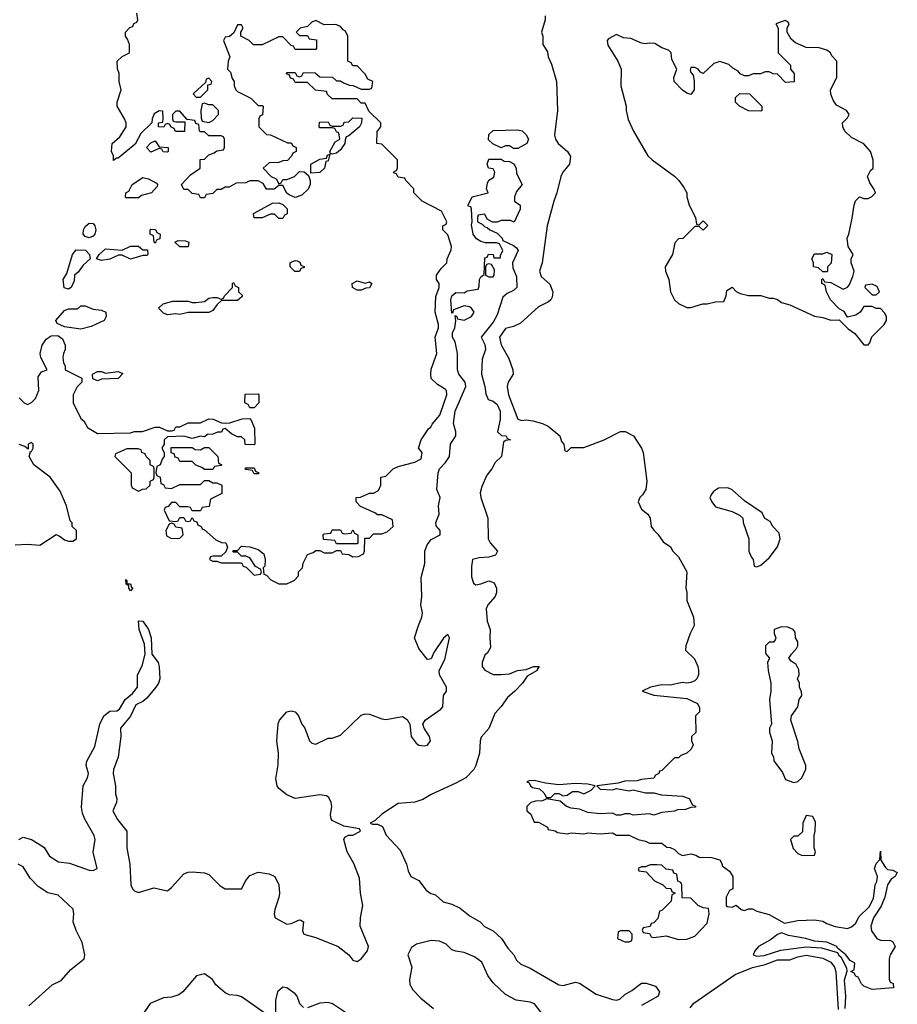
# Model space of a CAD drawing. Header units: inches. Extents: x 2722057 to 2913084, y 892730 to 1030005.
# Tile 215 of 231: x 2871273 to 2875532, y 922830 to 927611. Entities that reach past the tile are written whole.
import ezdxf

# ---------------------------------------------------------------- set-up
doc = ezdxf.new("R2010")
doc.units = ezdxf.units.IN
doc.header["$MEASUREMENT"] = 0
doc.layers.add('C8972', color=7, linetype='Continuous')

msp = doc.modelspace()

# ---------------------------------------------------------------- linework, layer by layer
at = {"layer": 'C8972', "color": 2}
for points, elevation in [([(2871270, 925774), (2871294, 925750), (2871310, 925742), (2871330, 925752), (2871350, 925772), (2871365.2, 925810), (2871362.7, 925877.3), (2871379, 925901), (2871406, 925910), (2871376, 925970), (2871372.7, 925990), (2871381.2, 926030), (2871401.2, 926058.8), (2871424.8, 926075.2), (2871457.3, 926077.3), (2871480.7, 926060.7), (2871494, 926030), (2871494, 926010), (2871484.7, 925990), (2871482, 925970), (2871484.7, 925944.7), (2871494, 925930), (2871494, 925910), (2871574, 925870), (2871574, 925850), (2871551.6, 925828.4), (2871532, 925790), (2871532, 925750), (2871570, 925674), (2871583.6, 925663.6), (2871602, 925630), (2871650, 925602), (2871810, 925604.7), (2871830, 925611.3), (2871868.4, 925611.6), (2871930, 925632), (2871951.6, 925631.6), (2871990, 925614), (2872010, 925614), (2872022, 925618), (2872030, 925634), (2872050, 925634), (2872090, 925654), (2872150, 925654), (2872190, 925672), (2872211.6, 925671.6), (2872252.7, 925652.7), (2872270, 925652), (2872292.7, 925652.7), (2872352.7, 925672.7), (2872390, 925674), (2872394, 925670), (2872412.7, 925627.3), (2872414, 925550), (2872410, 925546), (2872367.3, 925547.3), (2872366, 925570), (2872350, 925586), (2872330, 925586), (2872300.4, 925600.4), (2872270, 925626), (2872258, 925622), (2872251.6, 925608.4), (2872232.7, 925607.3), (2872210, 925598), (2872183.6, 925596.4), (2872170, 925586), (2872150, 925588), (2872110, 925578), (2872070, 925588), (2871990, 925586), (2871974, 925570), (2871974, 925550), (2871962, 925530), (2871974, 925510), (2871974, 925490), (2871963.6, 925476.4), (2871954, 925450), (2871938, 925442), (2871934, 925410), (2871938, 925398), (2871954, 925390), (2871958, 925358), (2871970, 925354), (2871978, 925338), (2872010, 925334), (2872050, 925354), (2872150, 925354), (2872170, 925374), (2872190, 925374), (2872210, 925362), (2872230, 925362), (2872254, 925350), (2872254, 925310), (2872198, 925282), (2872192.7, 925247.3), (2872158, 925242), (2872150, 925226), (2872110, 925226), (2872102, 925242), (2872090, 925246), (2872050, 925246), (2872030, 925266), (2872010, 925266), (2871992.7, 925247.3), (2871978, 925242), (2871974, 925230), (2871998, 925178), (2872030, 925174), (2872042, 925178), (2872050, 925194), (2872070, 925194), (2872078, 925178), (2872090, 925174), (2872102, 925178), (2872110, 925194), (2872118, 925178), (2872132.7, 925172.7), (2872138, 925158), (2872154, 925150), (2872158, 925138), (2872170, 925134), (2872225.4, 925085.4), (2872252.7, 925072.7), (2872274, 925070), (2872282, 925050), (2872272.7, 925027.3), (2872250, 925006), (2872210, 925006), (2872198, 925002), (2872194, 924990), (2872210, 924982), (2872230, 924982), (2872250, 924974), (2872350, 924974), (2872358, 924958), (2872372.7, 924952.7), (2872410, 924914), (2872442, 924918), (2872446, 924930), (2872442, 924942), (2872416.4, 924956.4), (2872390, 924998), (2872370, 925006), (2872350, 925006), (2872330, 925026), (2872310, 925026), (2872306, 925030), (2872310, 925034), (2872330, 925034), (2872350, 925054), (2872390, 925051.3), (2872430, 925038), (2872457.3, 925017.3), (2872464.7, 924990), (2872462, 924958), (2872454, 924950), (2872458, 924918), (2872470, 924914), (2872491.1, 924891.1), (2872530, 924872), (2872570, 924872), (2872590, 924882), (2872606, 924890), (2872626, 924910), (2872626, 924930), (2872646, 924950), (2872648.4, 924971.6), (2872670, 925014), (2872696.4, 925023.6), (2872710, 925034), (2872730, 925034), (2872750, 925022), (2872790, 925022), (2872810, 925034), (2872830, 925034), (2872838, 925018), (2872870, 925014), (2872890, 925002), (2872916.4, 925003.6), (2872942, 925018), (2872946, 925030), (2872947.3, 925092.7), (2872970, 925094), (2872990, 925114), (2873030, 925114), (2873056.4, 925123.6), (2873086, 925150), (2873082, 925182), (2873030, 925206), (2873010, 925206), (2872996.4, 925216.4), (2872927.3, 925247.3), (2872906, 925270), (2872906, 925290), (2872927.3, 925292.7), (2872970, 925312), (2872990, 925312), (2873014.6, 925325.4), (2873026, 925350), (2873026, 925390), (2873050, 925394), (2873086, 925430), (2873110, 925442), (2873190, 925462), (2873222, 925478), (2873226, 925510), (2873208, 925530), (2873222, 925570), (2873256.4, 925623.6), (2873268.4, 925631.6), (2873274, 925646), (2873312.3, 925690), (2873345.2, 925790), (2873344, 925810), (2873337.5, 925817.5), (2873300.2, 925840.2), (2873270, 925868), (2873268.7, 925890), (2873270, 925914), (2873297.2, 925990), (2873288.7, 926070), (2873305.6, 926114.4), (2873306, 926130), (2873288.9, 926191.1), (2873293.2, 926266.8), (2873308.7, 926310), (2873308, 926330), (2873295.3, 926350), (2873295.3, 926370), (2873318, 926402), (2873346, 926430), (2873348, 926450), (2873367.3, 926492.7), (2873368, 926510), (2873350, 926566), (2873326, 926590), (2873326, 926610), (2873342, 926618), (2873346, 926630), (2873320.4, 926680.4), (2873226, 926730), (2873186, 926770), (2873186, 926790), (2873146, 926830), (2873142, 926842), (2873110, 926846), (2873102, 926862), (2873087.3, 926867.3), (2873090, 926874), (2873102, 926878), (2873106, 926890), (2873106, 926930), (2873030, 927006), (2873006, 927010), (2873007.3, 927067.3), (2873026, 927090), (2873026, 927110), (2872967.3, 927167.3), (2872950, 927206), (2872930, 927206), (2872910, 927226), (2872790, 927226), (2872767.3, 927247.3), (2872762, 927262), (2872708.4, 927268.4), (2872670, 927306), (2872610, 927306), (2872602, 927322), (2872587.3, 927327.3), (2872582, 927342), (2872567.3, 927347.3), (2872570, 927354), (2872610, 927354), (2872618, 927338), (2872630, 927334), (2872642, 927338), (2872650, 927354), (2872707.3, 927352.7), (2872730, 927334), (2872791.6, 927331.6), (2872810, 927314), (2872830, 927314), (2872843.6, 927303.6), (2872872.7, 927292.7), (2872891.6, 927291.6), (2872930, 927274), (2872970, 927274), (2872982, 927278), (2872986, 927310), (2872962, 927322), (2872950, 927346), (2872910, 927386), (2872890, 927386), (2872882, 927402), (2872866, 927410), (2872866, 927530), (2872854.6, 927554.6), (2872842, 927562), (2872830, 927578), (2872807.3, 927587.3), (2872750, 927586), (2872710, 927606), (2872690, 927598), (2872670, 927578), (2872634, 927570), (2872614, 927550), (2872630, 927534), (2872670, 927534), (2872678, 927518), (2872712.7, 927512.7), (2872714, 927470), (2872710, 927466), (2872610, 927466), (2872602, 927482), (2872590, 927486), (2872550, 927528), (2872530, 927528), (2872450, 927488.7), (2872408, 927488), (2872386, 927510), (2872346, 927530), (2872346, 927550), (2872358, 927570), (2872350, 927586), (2872330, 927586), (2872312.7, 927547.3), (2872291.6, 927528.4), (2872270, 927526), (2872262, 927510), (2872292, 927430), (2872284.7, 927410), (2872282, 927370), (2872295.3, 927355.3), (2872304.7, 927324.7), (2872314, 927310), (2872314, 927290), (2872322, 927270), (2872330, 927262), (2872394, 927230), (2872430, 927194), (2872450, 927194), (2872454, 927190), (2872451.6, 927148.4), (2872438, 927142), (2872434, 927130), (2872434, 927090), (2872470, 927054), (2872490, 927052), (2872572.7, 927012.7), (2872590, 927012), (2872598, 926998), (2872614, 926990), (2872614, 926970), (2872598, 926962), (2872592.7, 926947.3), (2872572.7, 926927.3), (2872550, 926926), (2872530, 926918), (2872483.6, 926916.4), (2872454, 926890), (2872494, 926850), (2872518, 926838), (2872530, 926814), (2872542, 926818), (2872550, 926834), (2872570, 926834), (2872606, 926850), (2872630, 926874), (2872652.7, 926872.7), (2872674, 926854), (2872682, 926830), (2872682, 926810), (2872672.7, 926787.3), (2872642, 926758), (2872610, 926748), (2872580.2, 926760.2), (2872568.7, 926768.7), (2872550, 926806), (2872530, 926806), (2872507.3, 926787.3), (2872470, 926788), (2872454.6, 926814.6), (2872430, 926828), (2872390, 926828), (2872370, 926818), (2872323.6, 926816.4), (2872290, 926798), (2872270, 926798), (2872250, 926786), (2872230, 926786), (2872210, 926766), (2872178, 926762), (2872170, 926746), (2872150, 926746), (2872142, 926762), (2872110, 926766), (2872090, 926786), (2872070, 926786), (2872058, 926810), (2872102, 926858), (2872148, 926890), (2872148.7, 926931.3), (2872170, 926934), (2872190, 926954), (2872216.4, 926963.6), (2872230, 926974), (2872262, 926978), (2872266, 926990), (2872266, 927030), (2872262, 927042), (2872250, 927046), (2872190, 927046), (2872170, 927066), (2872150, 927066), (2872146, 927070), (2872142, 927102), (2872127.3, 927107.3), (2872122, 927122), (2872086, 927126), (2872050, 927166), (2872030, 927166), (2872014, 927150), (2872014, 927130), (2872018, 927118), (2872030, 927114), (2872074, 927114), (2872072, 927068), (2872028.4, 927068.4), (2872022, 927082), (2872006, 927090), (2872002, 927102), (2871990, 927106), (2871978, 927102), (2871971.6, 927088.4), (2871946, 927090), (2871946, 927110), (2871967.3, 927112.7), (2871968.7, 927130), (2871967.3, 927167.3), (2871950, 927168.7), (2871925.8, 927154.2), (2871916, 927130), (2871914, 927110), (2871861.1, 927058.9), (2871833.7, 927006.3), (2871750, 926938), (2871742, 926938), (2871727.3, 926927.3), (2871728, 926950), (2871719, 926970), (2871722, 927010), (2871758.6, 927041.4), (2871788.7, 927090), (2871788.7, 927110), (2871782, 927130), (2871746, 927190), (2871746, 927210), (2871766, 927270), (2871755.3, 927310), (2871755.3, 927350), (2871747.3, 927372.7), (2871746, 927410), (2871770, 927432), (2871806, 927450), (2871806, 927490), (2871796.4, 927516.4), (2871786, 927530), (2871786, 927550), (2871807.3, 927572.7), (2871822, 927578), (2871827.3, 927592.7), (2871842, 927598), (2871846, 927610), (2871842, 927642)], 6), ([(2873822.8, 927630), (2873822.8, 927610), (2873806, 927550), (2873811.3, 927530), (2873811.3, 927490), (2873834, 927454), (2873837.3, 927430), (2873854.4, 927394.4), (2873878, 927310), (2873882.4, 927170), (2873868.4, 927050), (2873873.4, 927030), (2873886, 927010), (2873931.3, 926970), (2873946.4, 926946.4), (2873940.7, 926910), (2873908.9, 926871.1), (2873898.4, 926850), (2873880.4, 926770), (2873865.3, 926730), (2873833.4, 926610), (2873808.5, 926430), (2873795.5, 926390), (2873803.1, 926363.1), (2873846.4, 926326.4), (2873861, 926290), (2873856.8, 926263.2), (2873851, 926250), (2873839.9, 926240.1), (2873790, 926215.8), (2873703.4, 926136.6), (2873670, 926121.6), (2873630, 926111.6), (2873601.6, 926070), (2873610, 926031.3), (2873646.4, 925966.4), (2873666.8, 925910), (2873667.3, 925890), (2873644, 925850), (2873638, 925830), (2873645.7, 925790), (2873690, 925671), (2873710, 925664.9), (2873730, 925667.7), (2873762.5, 925662.5), (2873810.6, 925650.6), (2873836.8, 925636.8), (2873894, 925590), (2873902, 925562), (2873914, 925550), (2873918, 925518), (2873930, 925514), (2873950, 925534), (2874010, 925534), (2874110, 925571.3), (2874188.9, 925611.1), (2874211.6, 925611.6), (2874252, 925590), (2874290.9, 925530.9), (2874298, 925510), (2874316, 925370), (2874311.3, 925330), (2874296, 925304), (2874282, 925290), (2874274, 925270), (2874290, 925234), (2874322, 925210), (2874332, 925190), (2874338, 925150), (2874350, 925132), (2874370, 925112), (2874395.3, 925075.3), (2874430.7, 925050.7), (2874442, 925030), (2874470, 925002), (2874510.5, 924930.5), (2874506, 924850), (2874510.9, 924829.1), (2874511, 924790), (2874542.8, 924710), (2874546.8, 924670), (2874526.8, 924630), (2874506, 924570), (2874504.7, 924550), (2874547.1, 924507.1), (2874564, 924470), (2874566.8, 924450), (2874566.8, 924430), (2874558.8, 924410), (2874550, 924401.2), (2874530, 924393.2), (2874510, 924389.3), (2874490, 924392.3), (2874430, 924379), (2874390, 924381.2), (2874334, 924370), (2874294, 924350), (2874351.1, 924331.1), (2874510, 924314), (2874562, 924290), (2874572, 924270), (2874572, 924250), (2874552, 924230), (2874554, 924150), (2874534, 924130), (2874534, 924110), (2874542, 924090), (2874531.1, 924068.9), (2874510.9, 924049.1), (2874482, 924038), (2874470, 924026), (2874450, 924026), (2874390, 923966), (2874378, 923962), (2874374, 923950), (2874358, 923942), (2874350, 923928), (2874290, 923922), (2874270, 923915.3), (2874210, 923914), (2874176.9, 923903.1), (2874074, 923890), (2874090, 923874), (2874150, 923872), (2874170, 923878), (2874230, 923866.8), (2874250, 923871.3), (2874310, 923856), (2874350, 923856), (2874387.5, 923847.5), (2874490, 923841), (2874522, 923830), (2874538, 923798), (2874552.7, 923792.7), (2874552.7, 923787.3), (2874530, 923786), (2874503.6, 923776.4), (2874465.4, 923774.6), (2874450, 923768), (2874390, 923762), (2874350, 923748.7), (2874330, 923755.3), (2874250, 923748), (2874234.6, 923754.6), (2874210, 923755.3), (2874190, 923748), (2874170, 923748), (2874150, 923758), (2874090, 923755.3), (2874030, 923762), (2873990, 923778), (2873950, 923782), (2873926, 923790), (2873896.4, 923816.4), (2873830, 923828), (2873810, 923818), (2873776.4, 923816.4), (2873754, 923810), (2873734, 923790), (2873734, 923770), (2873752.7, 923752.7), (2873770, 923714), (2873790, 923714), (2873834, 923690), (2873838, 923678), (2873871.6, 923671.6), (2873883.6, 923663.6), (2873930, 923658), (2873950, 923662), (2874010, 923658), (2874030, 923662), (2874090, 923658), (2874150, 923662), (2874170, 923652), (2874230, 923652), (2874274, 923630), (2874310, 923622), (2874330, 923612), (2874390, 923612), (2874412.7, 923592.7), (2874430, 923592), (2874450, 923582), (2874470, 923562), (2874490, 923552), (2874530, 923561), (2874554.4, 923554.4), (2874570, 923544.7), (2874630, 923542), (2874670, 923531.3), (2874682, 923510), (2874682, 923502), (2874716.9, 923476.9), (2874734, 923450), (2874734, 923390), (2874718, 923382), (2874702, 923350), (2874702, 923310), (2874705.4, 923305.4), (2874730, 923302), (2874750, 923312), (2874774, 923290), (2874790, 923284.7), (2874810, 923294), (2874830, 923294), (2874850, 923282), (2874910, 923266), (2874984.5, 923224.5), (2875050, 923237.1), (2875130, 923240.7), (2875170, 923234), (2875190, 923222), (2875230, 923208), (2875290, 923198.8), (2875310, 923206.8), (2875330, 923224.7), (2875346, 923254), (2875396, 923304), (2875416, 923344), (2875424, 923410), (2875433.2, 923426.8), (2875435.3, 923450), (2875422, 923490), (2875430, 923514), (2875447.3, 923532.7), (2875450, 923574), (2875452, 923530), (2875474, 923494), (2875484.5, 923484.5), (2875510, 923481), (2875532, 923470), (2875522, 923450), (2875503, 923437), (2875484.7, 923410), (2875470.8, 923350), (2875453.7, 923306.3), (2875416, 923250), (2875402.8, 923210), (2875407.1, 923187.1), (2875432, 923150), (2875450, 923141), (2875499.6, 923139.6), (2875510, 923134), (2875522, 923110), (2875498, 923070), (2875492, 923050), (2875492.7, 922952.7), (2875498, 922938), (2875511.3, 922931.3), (2875514, 922910), (2875410, 922902), (2875370, 922918), (2875358, 922930), (2875342, 922962), (2875330, 922966), (2875322, 922982), (2875306, 922990), (2875322, 922998), (2875326, 923030), (2875303.1, 923043.1), (2875282, 923070), (2875242, 923102), (2875238, 923110), (2875190, 923132.3), (2875130, 923136), (2875088, 923150), (2875004, 923164), (2874970, 923177.2), (2874950, 923169.3), (2874916.7, 923143.3), (2874858, 923110), (2874841, 923090), (2874832, 923070), (2874850, 923064), (2874886.2, 923066.2), (2874966.5, 923093.5), (2875090, 923108.9), (2875163.8, 923103.8), (2875242, 923082), (2875246, 923070), (2875259.1, 923059.1), (2875286, 923006), (2875286.8, 922990), (2875273.4, 922946.6), (2875280.3, 922870), (2875278, 922810)], 6), ([(2871268, 923630), (2871290, 923642), (2871330.7, 923630.7), (2871379.8, 923599.8), (2871390.9, 923590.9), (2871418, 923550), (2871461.1, 923521.1), (2871514.9, 923514.9), (2871610, 923480.5), (2871630, 923479.1), (2871649, 923490), (2871629.5, 923569.5), (2871639.5, 923630), (2871634.5, 923650), (2871589.6, 923729.6), (2871578, 923758), (2871572.5, 923787.5), (2871581.2, 923890), (2871601.2, 923930), (2871606, 923950), (2871596, 923990), (2871598, 924010), (2871638, 924082), (2871660.9, 924190), (2871680.9, 924230), (2871710, 924253), (2871744.7, 924255.3), (2871756.5, 924263.5), (2871784, 924310), (2871820.2, 924339.8), (2871844, 924370), (2871844.5, 924430), (2871867.2, 924472.8), (2871881.2, 924530), (2871878, 924578), (2871853.2, 924650), (2871850, 924692), (2871870, 924690.7), (2871898, 924650), (2871910.6, 924609.4), (2871914, 924530), (2871944.9, 924490), (2871950.4, 924470.4), (2871952.7, 924410), (2871946.8, 924390), (2871933.4, 924370), (2871890, 924317.2), (2871870, 924300.9), (2871835.9, 924284.1), (2871810.4, 924229.6), (2871762, 924170), (2871764, 924130), (2871750.7, 924030.7), (2871727.3, 923970), (2871726.8, 923950), (2871737.3, 923890), (2871737.3, 923850), (2871744, 923830), (2871742, 923810), (2871724.9, 923770), (2871747.3, 923727.3), (2871793, 923670), (2871793, 923590), (2871808, 923510), (2871812.7, 923410), (2871820.5, 923390), (2871830, 923380.5), (2871850, 923373), (2871924.5, 923395.5), (2871990, 923381.6), (2872010, 923397.3), (2872070, 923463.8), (2872090, 923472.4), (2872110, 923472.7), (2872170, 923468.2), (2872190, 923460.5), (2872245.7, 923405.7), (2872270, 923390.7), (2872348.9, 923391.1), (2872369.5, 923430.5), (2872390, 923456), (2872430, 923471.3), (2872483.5, 923463.5), (2872511.3, 923450), (2872530.5, 923410.5), (2872533, 923370), (2872530, 923348), (2872510.6, 923290), (2872507.3, 923267.3), (2872512, 923250), (2872570, 923218.8), (2872590, 923222.8), (2872630, 923240.7), (2872638, 923238), (2872650.5, 923230), (2872646, 923186), (2872652, 923170), (2872710, 923154.4), (2872818, 923110), (2872870.8, 923070), (2872890, 923044.7), (2872910, 923038), (2872930, 923051), (2872961.2, 923090), (2872965.2, 923110), (2872924.7, 923210), (2872926, 923250), (2872937.6, 923310), (2872927.1, 923370), (2872922.3, 923442.3), (2872893.8, 923513.8), (2872862.7, 923570), (2872846, 923630), (2872850, 923642), (2872868.7, 923651.3), (2872890, 923652), (2872926, 923670), (2872922, 923682), (2872845.4, 923694.6), (2872790, 923722.7), (2872783.7, 923730), (2872780.9, 923750), (2872787.3, 923790), (2872785.1, 923810), (2872773.8, 923833.8), (2872762.5, 923842.5), (2872730, 923847.3), (2872610, 923829.5), (2872570, 923846.6), (2872530, 923877.2), (2872522, 923890), (2872516, 923924), (2872526.6, 923993.4), (2872529.6, 924050), (2872520.7, 924110), (2872527.7, 924192.3), (2872533.2, 924210), (2872569.4, 924250.6), (2872590, 924254.8), (2872610, 924250.8), (2872626, 924230), (2872642.8, 924190), (2872657.3, 924170), (2872679.1, 924110), (2872690, 924097.3), (2872710, 924093), (2872770, 924122.4), (2872790, 924122.4), (2872830, 924137.1), (2872930, 924234.4), (2872950, 924240.4), (2872970, 924239.5), (2873030, 924215.8), (2873050, 924212.2), (2873130, 924228), (2873152.8, 924212.8), (2873165.5, 924190), (2873172.4, 924130), (2873197.7, 924097.7), (2873210, 924088), (2873235.6, 924084.4), (2873251.5, 924088.5), (2873267, 924110), (2873262, 924130), (2873235.1, 924170), (2873229.4, 924190), (2873241.2, 924210), (2873317, 924263), (2873325.6, 924274.4), (2873329.4, 924330), (2873344, 924350), (2873344, 924370), (2873309.6, 924430), (2873309.3, 924450.7), (2873335.5, 924504.5), (2873358, 924610), (2873350, 924626), (2873330, 924608), (2873282.5, 924537.5), (2873270, 924508), (2873255.3, 924504.7), (2873250, 924505.2), (2873210, 924557.2), (2873189.6, 924610), (2873207.6, 924670), (2873225.1, 924710), (2873227.3, 924730), (2873219.5, 924770), (2873223.7, 924810), (2873222, 924902), (2873238.4, 924970), (2873238.4, 925030), (2873250, 925061), (2873270, 925087.3), (2873313.2, 925110), (2873314, 925130), (2873293.6, 925153.6), (2873293.2, 925170), (2873309.3, 925210), (2873305.2, 925250), (2873314, 925290), (2873298, 925330), (2873303.6, 925410), (2873310, 925430.7), (2873339.7, 925460.3), (2873358, 925490), (2873363.7, 925550), (2873389.2, 925590), (2873389.2, 925610), (2873378, 925650), (2873386, 925710), (2873437.2, 925830), (2873435.3, 925850), (2873404.5, 925890), (2873398, 925910), (2873397.2, 925990), (2873385.8, 926045.8), (2873374, 926070), (2873374, 926090), (2873385.2, 926114.8), (2873388.9, 926148.9), (2873386, 926174), (2873394, 926170), (2873398, 926158), (2873430, 926152), (2873466, 926170), (2873478, 926190), (2873466, 926210), (2873456.4, 926216.4), (2873430, 926222), (2873378, 926202), (2873374, 926186), (2873370, 926186), (2873366, 926250), (2873370, 926270.6), (2873390, 926286.8), (2873430, 926284.7), (2873445.2, 926294.8), (2873498, 926302), (2873503.1, 926316.9), (2873504, 926350), (2873510, 926362), (2873527.3, 926372.7), (2873530, 926454), (2873542, 926458), (2873547.3, 926472.7), (2873571.3, 926471.3), (2873574, 926454), (2873606, 926454), (2873606, 926466), (2873618, 926490), (2873602, 926522), (2873587.3, 926527.3), (2873532.7, 926527.3), (2873510, 926534), (2873490, 926546), (2873473.2, 926570), (2873464.7, 926615.3), (2873468.4, 926628.4), (2873466, 926690), (2873462, 926702), (2873450, 926706), (2873449.3, 926710), (2873468, 926750), (2873546, 926770), (2873538, 926790), (2873543.1, 926816.9), (2873548.9, 926831.1), (2873574, 926846), (2873578, 926870), (2873570, 926886), (2873548, 926890), (2873542, 926910), (2873550, 926934), (2873610, 926934), (2873623.6, 926923.6), (2873650, 926922), (2873671.3, 926911.3), (2873682, 926890), (2873683.6, 926863.6), (2873712, 926810), (2873683.6, 926776.4), (2873674, 926750), (2873674, 926730), (2873702, 926710), (2873702, 926690), (2873672.7, 926627.3), (2873655.3, 926635.3), (2873610, 926635.3), (2873590, 926628), (2873568, 926628), (2873542, 926642), (2873530, 926666), (2873498, 926662), (2873494, 926650), (2873494, 926630), (2873518, 926618), (2873530, 926604.7), (2873542, 926602), (2873554, 926590), (2873590, 926574), (2873614, 926550), (2873618, 926538), (2873670, 926514), (2873683.6, 926503.6), (2873692, 926490), (2873664.7, 926430), (2873665.4, 926405.4), (2873683.6, 926363.6), (2873684.7, 926310), (2873670, 926295.3), (2873638.8, 926281.2), (2873616.9, 926263.1), (2873590, 926178), (2873570, 926142), (2873512, 926070), (2873530, 926034), (2873534, 926010), (2873516.9, 925963.1), (2873514.8, 925890), (2873531, 925830), (2873534.4, 925794.4), (2873546.8, 925766.8), (2873570, 925758), (2873590, 925742), (2873604.7, 925710), (2873604, 925670), (2873592, 925610), (2873611.3, 925591.3), (2873634, 925590), (2873638, 925578), (2873654, 925570), (2873630, 925568), (2873621, 925559), (2873610.6, 925490), (2873579.8, 925460.2), (2873564.9, 925430), (2873540.3, 925399.7), (2873515.2, 925344.8), (2873507.1, 925312.9), (2873510.6, 925290), (2873544.9, 925190), (2873546, 925090), (2873556, 925070), (2873591.3, 925030), (2873582, 925010), (2873550, 925001.2), (2873502, 924998), (2873471.1, 924988.9), (2873464.9, 924955.1), (2873464.9, 924904.9), (2873475.3, 924875.3), (2873487.1, 924867.1), (2873510, 924870.8), (2873550, 924886.8), (2873575.9, 924875.9), (2873586.8, 924850), (2873586.8, 924830), (2873580.7, 924810), (2873544.7, 924770), (2873536, 924750), (2873541, 924690), (2873556.3, 924650), (2873554, 924610), (2873558, 924562), (2873543.6, 924536.4), (2873530, 924526), (2873518, 924490), (2873518, 924470), (2873530, 924452), (2873570, 924431.3), (2873610, 924431), (2873650, 924434.8), (2873689.5, 924450.5), (2873730, 924456), (2873766, 924470), (2873794, 924470), (2873783.6, 924456.4), (2873784.7, 924450), (2873736.3, 924423.7), (2873713, 924390), (2873676.3, 924350), (2873640.3, 924319.7), (2873610, 924276), (2873578.3, 924241.7), (2873550.3, 924169.7), (2873512.8, 924127.2), (2873507.3, 924110), (2873504.7, 924050), (2873487.3, 923990), (2873476.3, 923970), (2873437.3, 923930), (2873390, 923903.6), (2873270, 923849.4), (2873230, 923824.5), (2873190, 923812), (2873110, 923805.2), (2873030, 923754), (2872998, 923722), (2872974, 923710), (2872984.7, 923704.7), (2873010, 923704.7), (2873033.7, 923693.7), (2873050.7, 923650.7), (2873118.5, 923578.5), (2873150.7, 923510), (2873158, 923478), (2873170.8, 923450.8), (2873210.5, 923430.5), (2873244.9, 923384.9), (2873267.7, 923367.7), (2873290, 923361), (2873327.7, 923327.7), (2873370, 923316.3), (2873410, 923297.1), (2873458.7, 923258.7), (2873507.3, 923230), (2873528.4, 923208.4), (2873570, 923186.8), (2873610.4, 923150), (2873642.3, 923102.3), (2873670.6, 923070), (2873683.8, 923043.8), (2873704.9, 923024.9), (2873750, 923004.9), (2873890, 922924.9), (2873910, 922922), (2873970, 922938), (2873990, 922933), (2874070, 922879.3), (2874150, 922853.4), (2874170, 922850.8), (2874185.2, 922854.8), (2874210, 922878), (2874243.7, 922896.3), (2874290, 922932.7), (2874312.4, 922932.4), (2874358, 922918), (2874378, 922890), (2874371.3, 922870), (2874290, 922824)], 2), ([(2871250, 925060.7), (2871310, 925064), (2871370, 925059.1), (2871450, 925111.3), (2871470, 925102), (2871490, 925084.7), (2871510, 925078), (2871530, 925078), (2871548, 925090), (2871548, 925130), (2871528, 925150), (2871527.3, 925167.3), (2871518, 925178), (2871499.3, 925250), (2871470, 925322), (2871421.2, 925390), (2871342, 925450), (2871318, 925490), (2871326, 925514), (2871330, 925514), (2871338, 925530), (2871338, 925550), (2871330, 925558), (2871314, 925550), (2871314, 925526), (2871298, 925538), (2871270, 925548)], 6), ([(2871316.9, 922823.1), (2871430, 922924.9), (2871474, 922946), (2871520.5, 922999.5), (2871586, 923050), (2871589.5, 923070), (2871576.2, 923130), (2871547.6, 923187.6), (2871532.3, 923230), (2871535.1, 923270), (2871531.5, 923291.5), (2871459.3, 923359.3), (2871410, 923372), (2871362, 923402), (2871323.2, 923443.2), (2871290, 923498), (2871266, 923510)], 2), ([(2873815.1, 922775.1), (2873771.8, 922831.8), (2873750, 922840.7), (2873682, 922850), (2873630, 922877), (2873570, 922934), (2873545.1, 922970), (2873515.1, 923035.1), (2873480.5, 923060.5), (2873430, 923082), (2873390, 923087.6), (2873370, 923095.1), (2873342, 923122), (2873310, 923136), (2873270, 923139.3), (2873198.8, 923121.2), (2873174.9, 923105.1), (2873157.3, 923070), (2873175.3, 923010), (2873163.8, 922950), (2873166.2, 922926.2), (2873180.4, 922900.4), (2873219.9, 922859.9), (2873280.7, 922810)], 2), ([(2874526.6, 922813.4), (2874544.9, 922835.1), (2874745.6, 922974.4), (2874828.8, 923008.8), (2874890, 923022.6), (2874950, 923046), (2875010, 923045.3), (2875050, 923061.2), (2875090, 923068.1), (2875170, 923053.8), (2875210, 923034.7), (2875228, 923010), (2875234.5, 922990), (2875244.8, 922804.8)], 2), ([(2872490, 922768), (2872350, 922866), (2872330, 922873.2), (2872290, 922876), (2872270, 922886), (2872225.1, 922925.1), (2872209, 922950), (2872170, 922977.2), (2872131.6, 922968.4), (2872064.7, 922890), (2872044.5, 922875.5), (2872010, 922864), (2871970, 922861.2), (2871905.8, 922834.2), (2871865.2, 922774.8)], 2), ([(2872650, 922814), (2872632.3, 922832.3), (2872619.3, 922870), (2872610, 922881.2), (2872570, 922909.3), (2872550, 922912.7), (2872524, 922890), (2872514, 922850), (2872514.8, 922790)], 2), ([(2872888.1, 922768.1), (2872791.5, 922831.5), (2872770, 922839.5), (2872730, 922835.1), (2872670, 922812.7)], 2)]:
    msp.add_lwpolyline(points, dxfattribs=dict(at, elevation=elevation))
for points, elevation in [([(2874987.3, 927607.3), (2874942, 927590), (2874954, 927570), (2874954, 927450), (2875014, 927390), (2875014, 927370), (2875032, 927350), (2875031.1, 927308.9), (2874990, 927306), (2874950, 927346), (2874930, 927348), (2874910, 927358), (2874890, 927358), (2874868.4, 927348.4), (2874832.7, 927347.3), (2874810, 927338), (2874790, 927338), (2874770, 927348), (2874760.4, 927360.4), (2874734.6, 927374.6), (2874713.6, 927393.6), (2874670, 927408), (2874642, 927398), (2874590, 927348.7), (2874576.4, 927356.4), (2874566, 927370), (2874550, 927378), (2874530, 927378), (2874526.4, 927366.4), (2874530, 927354), (2874542, 927342), (2874546.8, 927310), (2874546, 927270), (2874530, 927248), (2874510, 927254), (2874490, 927269), (2874448.7, 927310), (2874448, 927330), (2874462, 927370), (2874438, 927418), (2874434, 927450), (2874422, 927462), (2874390, 927474), (2874355.5, 927495.5), (2874330, 927497.2), (2874310, 927492.7), (2874290, 927496), (2874238.6, 927518.6), (2874203.1, 927523.1), (2874170, 927538), (2874130, 927518), (2874124.7, 927510), (2874127.5, 927487.5), (2874176, 927410), (2874191.1, 927371.1), (2874191, 927290), (2874216, 927190), (2874216, 927170), (2874226.4, 927126.4), (2874251, 927070), (2874322, 926950), (2874342, 926930), (2874450, 926851.3), (2874471.3, 926830), (2874495.3, 926795.3), (2874511.3, 926770), (2874511.3, 926750), (2874522, 926710), (2874552, 926650), (2874558, 926618), (2874570, 926614), (2874590, 926634), (2874610, 926614), (2874611, 926610), (2874590, 926588.7), (2874570, 926606), (2874550, 926606), (2874491.1, 926548.9), (2874470, 926546), (2874452.7, 926527.3), (2874441, 926470), (2874406, 926410), (2874406.8, 926390), (2874422.8, 926350), (2874431, 926290), (2874450.9, 926250.9), (2874470, 926232), (2874510, 926214), (2874530, 926214), (2874588.9, 926231.1), (2874610, 926231), (2874650, 926241), (2874690, 926242), (2874702, 926270), (2874704.7, 926295.3), (2874730, 926312), (2874750, 926291.3), (2874770, 926281), (2874810, 926271.3), (2874870, 926271.3), (2874910, 926258), (2874930, 926258), (2874950, 926251.3), (2874970, 926238), (2875010, 926226), (2875130, 926170.8), (2875170, 926164.7), (2875210, 926152), (2875250, 926154), (2875294, 926110), (2875326.4, 926086.4), (2875370, 926032), (2875390, 926032), (2875399, 926041), (2875409.2, 926070.8), (2875469, 926130), (2875479, 926150), (2875479, 926170), (2875470, 926188), (2875450, 926208), (2875428.9, 926208.9), (2875410, 926218), (2875370, 926218), (2875351.3, 926190), (2875330, 926175.3), (2875290, 926166), (2875274.6, 926194.6), (2875250, 926206), (2875208, 926250), (2875188, 926290), (2875182, 926322), (2875166, 926330), (2875166, 926350), (2875170, 926354), (2875178, 926338), (2875210, 926334), (2875270, 926302), (2875290, 926312), (2875298, 926322), (2875316.4, 926363.6), (2875322, 926390), (2875308.7, 926430), (2875308.7, 926450), (2875318, 926470), (2875293.2, 926510), (2875288.7, 926550), (2875297.2, 926570), (2875313.6, 926646.4), (2875322, 926710), (2875329.1, 926730.9), (2875349.1, 926750.9), (2875370, 926742), (2875390, 926742), (2875406, 926750), (2875426, 926770), (2875418, 926790), (2875398, 926818), (2875388, 926850), (2875402, 926878), (2875415.3, 926890), (2875415.3, 926930), (2875402, 926970), (2875370, 927008), (2875310, 927038), (2875278, 927070), (2875268, 927090), (2875266, 927110), (2875290, 927134), (2875298, 927150), (2875286, 927170), (2875236.4, 927196.4), (2875220.4, 927220.4), (2875208.9, 927248.9), (2875208, 927270), (2875238, 927330), (2875238, 927410), (2875214.6, 927434.6), (2875208, 927450), (2875190, 927462), (2875153.6, 927473.6), (2875090, 927475.3), (2875038, 927498), (2875016.4, 927516.4), (2874998, 927550), (2874998, 927570), (2875008, 927590), (2875000.4, 927600.4)], 10), ([(2872190, 927326), (2872178, 927322), (2872174, 927306), (2872114, 927250), (2872130, 927234), (2872150, 927234), (2872186, 927270), (2872186, 927294), (2872202, 927298), (2872206, 927310)], 6), ([(2874870, 927166), (2874810, 927168), (2874766, 927190), (2874746, 927210), (2874747.3, 927232.7), (2874768.4, 927251.6), (2874814, 927250), (2874874, 927190), (2874874, 927170)], 10), ([(2872170, 927206), (2872158, 927202), (2872152, 927170), (2872152.7, 927132.7), (2872158, 927118), (2872190, 927112), (2872210, 927122), (2872238, 927150), (2872238, 927170), (2872210, 927198), (2872190, 927198)], 6), ([(2872790, 926958), (2872780.4, 926960.4), (2872778, 926970), (2872803.1, 927016.9), (2872826, 927030), (2872822, 927062), (2872810, 927066), (2872802, 927082), (2872790, 927086), (2872730, 927086), (2872726, 927090), (2872727.3, 927112.7), (2872770, 927114), (2872778, 927098), (2872790, 927094), (2872830, 927094), (2872842, 927098), (2872847.3, 927112.7), (2872870, 927114), (2872890, 927134), (2872932.7, 927132.7), (2872932, 927110), (2872922, 927090), (2872870, 927046), (2872858, 927042), (2872852, 927028), (2872851.3, 927010), (2872830, 926978), (2872810, 926962)], 6), ([(2873670, 926986), (2873650, 926998), (2873630, 926998), (2873610, 926988), (2873568.4, 927008.4), (2873548, 927028), (2873550, 927054), (2873570, 927072), (2873690, 927076), (2873711, 927071), (2873730.9, 927050.9), (2873742, 927030), (2873734, 927010), (2873690, 926986)], 2), ([(2871990, 926968), (2871968.4, 926968.4), (2871962, 926982), (2871950, 926986), (2871910, 926968), (2871888.7, 926990), (2871910, 927012), (2871930, 927022), (2871950, 926994), (2871994, 926990), (2871994, 926970)], 6), ([(2872686, 926866), (2872686, 926910), (2872730, 926934), (2872762, 926938), (2872767.3, 926952.7), (2872778, 926958), (2872770, 926926), (2872758, 926922), (2872752, 926890), (2872730, 926868)], 6), ([(2871790, 926746), (2871786, 926750), (2871788, 926770), (2871802, 926778), (2871818, 926810), (2871870, 926844.7), (2871898, 926838), (2871936.9, 926816.9), (2871942, 926810), (2871939.6, 926800.4), (2871912, 926770), (2871863.6, 926756.4), (2871850, 926746)], 6), ([(2872530, 926646), (2872510, 926666), (2872490, 926666), (2872450, 926648), (2872410, 926648), (2872408, 926670), (2872500.4, 926719.6), (2872530, 926722), (2872550, 926714), (2872571.6, 926691.6), (2872571.6, 926668.4), (2872558, 926662), (2872550, 926646)], 6), ([(2871610, 926551.6), (2871590, 926558), (2871581.6, 926570), (2871582.4, 926590), (2871590, 926606.8), (2871610, 926623), (2871630, 926620.7), (2871637.1, 926610), (2871642, 926590), (2871637.6, 926570), (2871630, 926559.5)], 6), ([(2871930, 926526), (2871926, 926530), (2871922, 926562), (2871906, 926570), (2871906, 926590), (2871910, 926594), (2871931.6, 926591.6), (2871938, 926578), (2871954, 926570), (2871952.7, 926547.3), (2871938, 926542)], 6), ([(2871810, 926448), (2871770, 926468), (2871752.7, 926467.3), (2871710, 926448), (2871670, 926442), (2871646, 926450), (2871658, 926470), (2871690, 926498), (2871770, 926492), (2871810, 926511.3), (2871850, 926511.3), (2871870, 926494), (2871892.7, 926492.7), (2871894, 926470), (2871890, 926466), (2871870, 926466)], 6), ([(2872050, 926508), (2872026, 926530), (2872042, 926538), (2872076.9, 926536.9), (2872094, 926530), (2872090, 926508)], 6), ([(2871510, 926302), (2871489.2, 926309.2), (2871484, 926350), (2871502, 926378), (2871528.7, 926470), (2871546.8, 926493.2), (2871592, 926492), (2871612, 926470), (2871614, 926450), (2871581.1, 926418.9), (2871555.9, 926384.1), (2871538, 926370), (2871537.3, 926342.7), (2871522, 926310)], 6), ([(2875170, 926386), (2875150, 926406), (2875126, 926410), (2875126, 926430), (2875118, 926450), (2875130, 926474), (2875170, 926474), (2875190, 926482), (2875214, 926470), (2875211.6, 926428.4), (2875194, 926410), (2875194, 926390), (2875190, 926386)], 10), ([(2872630, 926388), (2872608.7, 926388.7), (2872586, 926410), (2872586, 926430), (2872590, 926434), (2872610, 926442), (2872619.6, 926439.6), (2872632.7, 926432.7), (2872638, 926418), (2872652.7, 926412.7), (2872652.7, 926407.3), (2872638, 926402)], 6), ([(2873550, 926426), (2873538, 926422), (2873534, 926410), (2873534, 926370), (2873550, 926362), (2873570, 926362), (2873575.3, 926370), (2873576.4, 926396.4), (2873562, 926422)], 2), ([(2872050, 926179), (2872030, 926182), (2871990, 926178), (2871970, 926186), (2871946, 926210), (2871968.4, 926231.6), (2872016.4, 926243.6), (2872090, 926244.7), (2872110, 926238), (2872130, 926238), (2872170, 926242), (2872190, 926258), (2872210, 926262), (2872230, 926262), (2872250, 926254), (2872262, 926258), (2872266, 926270), (2872306, 926310), (2872306, 926330), (2872310, 926334), (2872318, 926318), (2872334, 926310), (2872334, 926290), (2872352.7, 926272.7), (2872352.7, 926267.3), (2872330, 926248), (2872252.7, 926247.3), (2872231.6, 926228.4), (2872210, 926198), (2872190, 926188.7), (2872090, 926188.7)], 6), ([(2872950, 926332), (2872970, 926338), (2872982, 926330), (2872970, 926308), (2872952.7, 926307.3), (2872930, 926298), (2872910, 926298), (2872888, 926310), (2872886, 926330), (2872910, 926342)], 6), ([(2875410, 926326), (2875378, 926322), (2875374, 926310), (2875410, 926274), (2875430, 926274), (2875446, 926290), (2875434.6, 926314.6)], 10), ([(2871570, 926108), (2871490, 926119), (2871455.3, 926135.3), (2871448, 926150), (2871490, 926198), (2871510, 926206), (2871553.2, 926206.8), (2871570, 926222), (2871590, 926222), (2871630, 926204.7), (2871670, 926201), (2871691.3, 926190), (2871692, 926170), (2871682, 926150), (2871619.6, 926120.4)], 6), ([(2871650, 925858), (2871627.3, 925867.3), (2871626, 925890), (2871650, 925902), (2871670, 925902), (2871690, 925894), (2871750, 925902), (2871772.7, 925892.7), (2871750, 925868), (2871670, 925866)], 6), ([(2872390, 925726), (2872382, 925742), (2872366, 925750), (2872367.3, 925792.7), (2872430, 925794), (2872434, 925790), (2872434, 925750), (2872410, 925726)], 6), ([(2871847.3, 925527.3), (2871792.7, 925527.3), (2871738, 925502), (2871734, 925490), (2871814, 925410), (2871814, 925350), (2871818, 925338), (2871850, 925322), (2871868.4, 925331.6), (2871887.3, 925332.7), (2871906, 925350), (2871906, 925370), (2871922, 925378), (2871926, 925390), (2871926, 925430), (2871922, 925442), (2871906, 925450), (2871906, 925470), (2871886, 925490), (2871882, 925502), (2871866, 925510), (2871862, 925522)], 6), ([(2872170, 925426), (2872156.4, 925436.4), (2872127.3, 925447.3), (2872110, 925466), (2872050, 925466), (2872042, 925482), (2872027.3, 925487.3), (2872022, 925502), (2872007.3, 925507.3), (2872007.3, 925532.7), (2872110, 925534), (2872123.6, 925523.6), (2872150, 925522), (2872170, 925534), (2872190, 925534), (2872234, 925490), (2872238, 925458), (2872254, 925450), (2872250, 925446), (2872218, 925442), (2872210, 925426)], 6), ([(2872410, 925406), (2872402, 925422), (2872370, 925426), (2872366, 925430), (2872370, 925434), (2872410, 925434), (2872418, 925418), (2872434, 925410), (2872430, 925406)], 6), ([(2874710, 925338), (2874663.6, 925336.4), (2874639.6, 925320.4), (2874631.1, 925308.9), (2874622, 925290), (2874631.3, 925270), (2874650, 925244.7), (2874730, 925222), (2874765.4, 925205.4), (2874782, 925190), (2874784.7, 925170), (2874811.3, 925090), (2874811.3, 925030), (2874822, 925002), (2874832, 924990), (2874838, 924958), (2874850, 924954), (2874870, 924962), (2874910, 924998), (2874950, 925052), (2874964, 925090), (2874958, 925118), (2874928, 925150), (2874914.6, 925174.6), (2874888.9, 925188.9), (2874876.5, 925216.5), (2874790, 925275.3), (2874730, 925328)], 10), ([(2872010, 925166), (2871998, 925162), (2871982, 925130), (2871985.4, 925105.4), (2872010, 925092), (2872050, 925094), (2872066, 925110), (2872062, 925142), (2872030, 925146), (2872022, 925162)], 6), ([(2872810, 925066), (2872802, 925082), (2872747.3, 925087.3), (2872746, 925110), (2872750, 925114), (2872782, 925118), (2872790, 925134), (2872830, 925134), (2872838, 925118), (2872850, 925114), (2872882, 925118), (2872890, 925134), (2872898, 925118), (2872914, 925110), (2872914, 925070), (2872910, 925066)], 6), ([(2871810, 924838), (2871802, 924850), (2871802, 924862), (2871789, 924870), (2871788, 924892), (2871792, 924888), (2871792, 924872), (2871810, 924871), (2871815.3, 924855.3), (2871822, 924850)], 2), ([(2874970, 924662), (2874934, 924650), (2874934, 924630), (2874942, 924610), (2874939.6, 924600.4), (2874931.6, 924588.4), (2874910, 924588), (2874892, 924570), (2874892.7, 924532.7), (2874912, 924510), (2874902, 924490), (2874904.7, 924450), (2874918, 924390), (2874918, 924350), (2874911.3, 924310), (2874922, 924190), (2874912, 924170), (2874912, 924150), (2874924.7, 924110), (2874922, 924050), (2874931.6, 924031.6), (2874932.7, 924012.7), (2874975.3, 923955.3), (2874990, 923922), (2875030, 923906.8), (2875050, 923912), (2875068, 923930), (2875088.4, 923971.6), (2875088.7, 923990), (2875055.3, 924070), (2875050, 924106), (2875015.3, 924210), (2875018, 924230), (2875050, 924274), (2875055.3, 924310), (2875068, 924330), (2875067.3, 924347.3), (2875058, 924370), (2875058, 924390), (2875048, 924410), (2875055.3, 924430), (2875054.6, 924454.6), (2875040.4, 924480.4), (2875016.4, 924496.4), (2875006, 924510), (2875018, 924530), (2875043.1, 924556.9), (2875048.7, 924570), (2875048.7, 924590), (2875038, 924610), (2875036.4, 924636.4), (2875026, 924650), (2875000.4, 924660.4)], 10), ([(2873770, 923917.2), (2873744.7, 923915.3), (2873734, 923910), (2873744.7, 923904.7), (2873752, 923890), (2873762, 923882), (2873796, 923876), (2873816.9, 923856.9), (2873830, 923834), (2873850, 923834), (2873870, 923854), (2873890, 923854), (2873910, 923842), (2873930, 923844.7), (2873956.4, 923863.6), (2873983.6, 923863.6), (2874010, 923852), (2874046, 923870), (2874066, 923890), (2874030, 923899), (2873970, 923902), (2873890, 923895.3), (2873824, 923904)], 6), ([(2875090, 923746), (2875074, 923710), (2875072.7, 923667.3), (2875050, 923646), (2875030, 923646), (2875014, 923630), (2875026.4, 923586.4), (2875050, 923562), (2875070, 923552), (2875130, 923554), (2875135.3, 923570), (2875128, 923590), (2875128, 923650), (2875134, 923670), (2875134.6, 923714.6), (2875122, 923742)], 10), ([(2874367.3, 923507.3), (2874332.7, 923507.3), (2874310, 923498), (2874290, 923498), (2874274, 923490), (2874278, 923478), (2874312.7, 923472.7), (2874354, 923430), (2874394, 923410), (2874410, 923394), (2874432.7, 923392.7), (2874438, 923378), (2874454, 923370), (2874438, 923362), (2874434, 923330), (2874390, 923286), (2874378, 923282), (2874370, 923246), (2874350, 923226), (2874338, 923222), (2874332.7, 923207.3), (2874298, 923202), (2874294, 923190), (2874298, 923178), (2874330, 923174), (2874338, 923158), (2874350, 923154), (2874410, 923162), (2874470, 923144.7), (2874510, 923146), (2874550, 923161), (2874610, 923224.7), (2874619, 923270), (2874615.3, 923295.3), (2874590, 923298), (2874566, 923310), (2874530, 923346), (2874487.3, 923347.3), (2874486, 923410), (2874482, 923422), (2874467.3, 923427.3), (2874462, 923462), (2874447.3, 923467.3), (2874442, 923482), (2874410, 923486), (2874390, 923506)], 6), ([(2874230, 923186), (2874190, 923186), (2874178, 923182), (2874174, 923150), (2874210, 923134), (2874230, 923134), (2874242, 923138), (2874246, 923150), (2874246, 923170)], 6)]:
    msp.add_lwpolyline(points, close=True, dxfattribs=dict(at, elevation=elevation))

doc.saveas('drawing.dxf')
